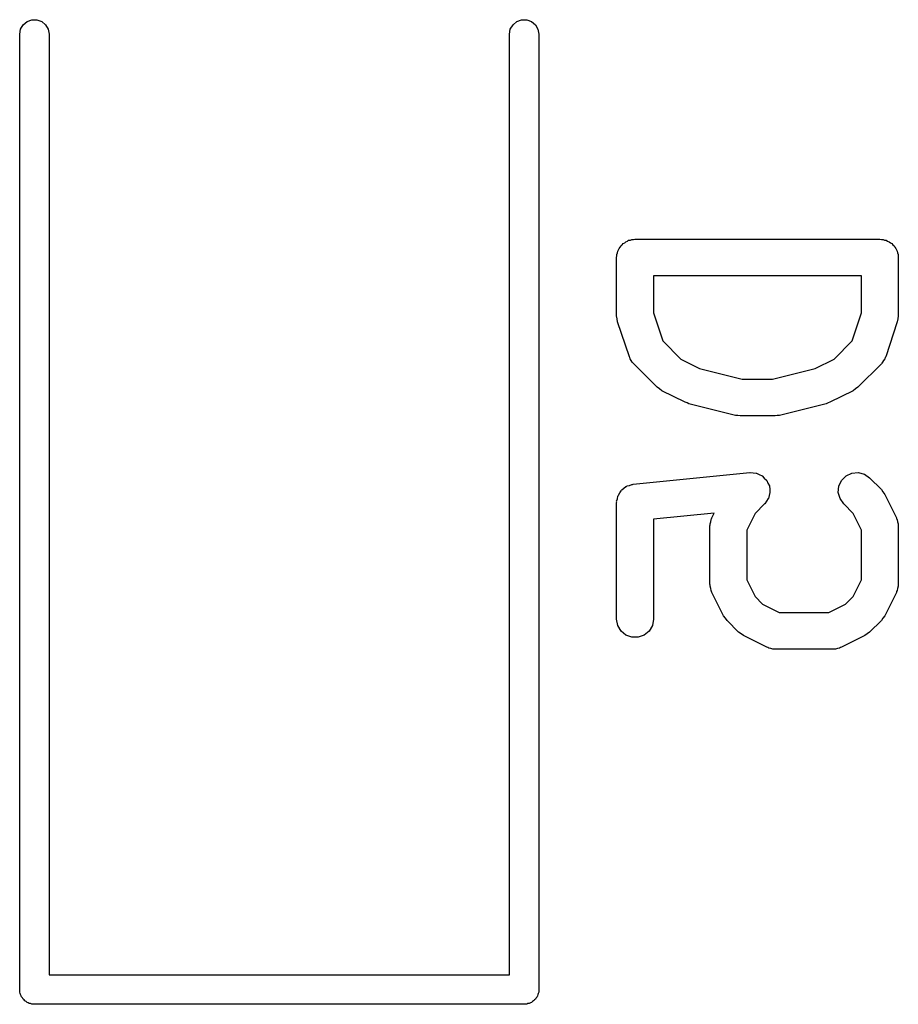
# Model space of a CAD drawing. Extents: x 48 to 353, y -143 to -50.
# Tile 34 of 70: x 139.43 to 143.02, y -59.46 to -55.44. Entities that reach past the tile are written whole.
import ezdxf

# ---------------------------------------------------------------- set-up
doc = ezdxf.new("R2010")
doc.units = 0
doc.header["$MEASUREMENT"] = 0
doc.layers.add('BLACK', color=7, linetype='CONTINUOUS')

msp = doc.modelspace()

# ---------------------------------------------------------------- linework, layer by layer
at = {"layer": 'Black'}
for p, q in [((139.437, -55.4795), (139.448, -55.4614)), ((139.448, -55.4614), (139.464, -55.448)), ((139.464, -55.448), (139.483, -55.4409)), ((139.483, -55.4409), (139.504, -55.4409)), ((139.504, -55.4409), (139.524, -55.448)), ((139.524, -55.448), (139.54, -55.4614)), ((139.54, -55.4614), (139.55, -55.4795)), ((141.437, -55.4795), (141.448, -55.4614)), ((141.448, -55.4614), (141.464, -55.448)), ((141.464, -55.448), (141.483, -55.4409)), ((141.483, -55.4409), (141.504, -55.4409)), ((141.504, -55.4409), (141.524, -55.448)), ((141.524, -55.448), (141.54, -55.4614)), ((141.54, -55.4614), (141.55, -55.4795)), ((139.434, -55.5), (139.437, -55.4795)), ((139.434, -59.4), (139.434, -55.5)), ((139.55, -55.4795), (139.554, -55.5)), ((139.554, -55.5), (139.554, -59.34)), ((141.434, -55.5), (141.437, -55.4795)), ((141.434, -59.34), (141.434, -55.5)), ((141.55, -55.4795), (141.554, -55.5)), ((141.554, -55.5), (141.554, -59.4)), ((141.904, -56.3512), (141.909, -56.347)), ((141.909, -56.347), (141.915, -56.3447)), ((141.915, -56.3447), (141.92, -56.3414)), ((141.92, -56.3414), (141.927, -56.3403)), ((141.927, -56.3403), (141.933, -56.338)), ((141.933, -56.338), (141.94, -56.338)), ((141.94, -56.338), (141.946, -56.3369)), ((141.946, -56.3369), (142.946, -56.3369)), ((142.946, -56.3369), (142.953, -56.338)), ((142.953, -56.338), (142.959, -56.338)), ((142.959, -56.338), (142.965, -56.3403)), ((142.965, -56.3403), (142.972, -56.3414)), ((142.972, -56.3414), (142.977, -56.3447)), ((142.977, -56.3447), (142.984, -56.347)), ((142.984, -56.347), (142.989, -56.3512)), ((141.875, -56.3927), (141.876, -56.3863)), ((141.876, -56.3863), (141.879, -56.3806)), ((141.879, -56.3806), (141.881, -56.3744)), ((141.881, -56.3744), (141.885, -56.3694)), ((141.885, -56.3694), (141.889, -56.3637)), ((141.889, -56.3637), (141.894, -56.3595)), ((141.894, -56.3595), (141.898, -56.3545)), ((141.898, -56.3545), (141.904, -56.3512)), ((142.989, -56.3512), (142.994, -56.3545)), ((142.994, -56.3545), (142.999, -56.3595)), ((142.999, -56.3595), (143.004, -56.3637)), ((143.004, -56.3637), (143.007, -56.3694)), ((143.007, -56.3694), (143.011, -56.3744)), ((143.011, -56.3744), (143.013, -56.3806)), ((143.013, -56.3806), (143.017, -56.3863)), ((143.017, -56.3863), (143.018, -56.3927)), ((141.871, -56.4119), (141.872, -56.4054)), ((141.871, -56.65), (141.871, -56.4119)), ((141.872, -56.3989), (141.875, -56.3927)), ((141.872, -56.4054), (141.872, -56.3989)), ((143.018, -56.3927), (143.02, -56.3989)), ((143.02, -56.3989), (143.02, -56.4054)), ((143.02, -56.4054), (143.021, -56.4119)), ((143.021, -56.4119), (143.021, -56.65)), ((142.021, -56.4869), (142.021, -56.6378)), ((142.871, -56.4869), (142.021, -56.4869)), ((142.871, -56.6378), (142.871, -56.4869)), ((141.873, -56.6618), (141.871, -56.65)), ((141.875, -56.6737), (141.873, -56.6618)), ((142.021, -56.6378), (142.059, -56.7523)), ((142.833, -56.7523), (142.871, -56.6378)), ((143.019, -56.6618), (143.017, -56.6737)), ((143.021, -56.65), (143.019, -56.6618)), ((141.923, -56.8166), (141.875, -56.6737)), ((143.017, -56.6737), (142.97, -56.8166)), ((142.059, -56.7523), (142.133, -56.8265)), ((142.759, -56.8265), (142.833, -56.7523)), ((141.925, -56.8204), (141.923, -56.8166)), ((141.926, -56.8246), (141.925, -56.8204)), ((141.931, -56.8317), (141.926, -56.8246)), ((142.133, -56.8265), (142.21, -56.865)), ((142.682, -56.865), (142.759, -56.8265)), ((142.966, -56.8246), (142.961, -56.8318)), ((142.968, -56.8204), (142.966, -56.8246)), ((142.97, -56.8166), (142.968, -56.8204)), ((141.935, -56.8395), (141.931, -56.8317)), ((141.938, -56.8423), (141.935, -56.8395)), ((141.941, -56.8459), (141.938, -56.8423)), ((142.036, -56.9411), (141.941, -56.8459)), ((142.21, -56.865), (142.384, -56.9083)), ((142.508, -56.9083), (142.682, -56.865)), ((142.952, -56.8459), (142.856, -56.9411)), ((142.954, -56.8423), (142.952, -56.8459)), ((142.957, -56.8395), (142.954, -56.8423)), ((142.961, -56.8318), (142.957, -56.8395)), ((142.384, -56.9083), (142.508, -56.9083)), ((142.046, -56.948), (142.036, -56.9411)), ((142.055, -56.9552), (142.046, -56.948)), ((142.846, -56.948), (142.837, -56.9552)), ((142.856, -56.9411), (142.846, -56.948)), ((142.151, -57.0028), (142.055, -56.9552)), ((142.837, -56.9552), (142.742, -57.0028)), ((142.159, -57.0051), (142.151, -57.0028)), ((142.166, -57.0085), (142.159, -57.0051)), ((142.357, -57.0561), (142.166, -57.0085)), ((142.726, -57.0085), (142.536, -57.0561)), ((142.734, -57.0051), (142.726, -57.0085)), ((142.742, -57.0028), (142.734, -57.0051)), ((142.366, -57.0567), (142.357, -57.0561)), ((142.375, -57.0583), (142.366, -57.0567)), ((142.518, -57.0583), (142.375, -57.0583)), ((142.527, -57.0567), (142.518, -57.0583)), ((142.536, -57.0561), (142.527, -57.0567)), ((141.939, -57.3373), (142.415, -57.2897)), ((142.415, -57.2897), (142.416, -57.2896)), ((142.415, -57.2897), (142.415, -57.2897)), ((142.416, -57.2896), (142.428, -57.2907)), ((142.428, -57.2907), (142.441, -57.2916)), ((142.441, -57.2916), (142.441, -57.2918)), ((142.441, -57.2918), (142.442, -57.2918)), ((142.442, -57.2918), (142.453, -57.2971)), ((142.453, -57.2971), (142.465, -57.3023)), ((142.465, -57.3023), (142.465, -57.3026)), ((142.465, -57.3026), (142.465, -57.3028)), ((142.465, -57.3028), (142.474, -57.3118)), ((142.474, -57.3118), (142.483, -57.3205)), ((142.789, -57.3213), (142.808, -57.3028)), ((142.808, -57.3028), (142.831, -57.2918)), ((142.831, -57.2918), (142.857, -57.2896)), ((142.857, -57.2896), (142.883, -57.2963)), ((142.883, -57.2963), (142.904, -57.3113)), ((142.904, -57.3113), (142.952, -57.3589)), ((141.901, -57.3535), (141.909, -57.347)), ((141.909, -57.347), (141.911, -57.346)), ((141.911, -57.346), (141.914, -57.3443)), ((141.914, -57.3443), (141.923, -57.3416)), ((141.923, -57.3416), (141.933, -57.338)), ((141.933, -57.338), (141.936, -57.338)), ((141.936, -57.338), (141.939, -57.3373)), ((142.483, -57.3205), (142.483, -57.3209)), ((142.483, -57.3209), (142.484, -57.3213)), ((142.484, -57.3213), (142.489, -57.3326)), ((142.489, -57.3326), (142.495, -57.344)), ((142.495, -57.344), (142.495, -57.3444)), ((142.495, -57.3444), (142.495, -57.3449)), ((142.495, -57.3449), (142.496, -57.3573)), ((142.776, -57.3708), (142.778, -57.3449)), ((142.778, -57.3449), (142.789, -57.3213)), ((141.874, -57.3964), (141.876, -57.3863)), ((141.876, -57.3863), (141.877, -57.3838)), ((141.877, -57.3838), (141.878, -57.3811)), ((141.878, -57.3811), (141.884, -57.3726)), ((141.884, -57.3726), (141.889, -57.3637)), ((141.889, -57.3637), (141.891, -57.3619)), ((141.891, -57.3619), (141.892, -57.3595)), ((141.892, -57.3595), (141.901, -57.3535)), ((142.494, -57.3829), (142.491, -57.3951)), ((142.497, -57.3708), (142.494, -57.3829)), ((142.496, -57.3573), (142.497, -57.3699)), ((142.497, -57.3699), (142.497, -57.3704)), ((142.497, -57.3704), (142.497, -57.3708)), ((142.783, -57.396), (142.776, -57.3708)), ((142.952, -57.3589), (142.958, -57.3687)), ((142.958, -57.3687), (142.966, -57.3784)), ((142.966, -57.3784), (143.013, -57.4736)), ((141.871, -57.4063), (141.874, -57.3964)), ((141.872, -57.4091), (141.871, -57.4063)), ((141.871, -57.4119), (141.872, -57.4091)), ((141.871, -57.8881), (141.871, -57.4119)), ((142.475, -57.4173), (142.436, -57.4563)), ((142.476, -57.4169), (142.475, -57.4173)), ((142.483, -57.4063), (142.476, -57.4167)), ((142.476, -57.4167), (142.476, -57.4169)), ((142.49, -57.396), (142.483, -57.4063)), ((142.491, -57.3951), (142.49, -57.3955)), ((142.49, -57.3955), (142.49, -57.396)), ((142.798, -57.4173), (142.783, -57.396)), ((142.837, -57.4563), (142.798, -57.4173)), ((142.269, -57.455), (142.021, -57.4798)), ((142.26, -57.4736), (142.269, -57.455)), ((142.436, -57.4563), (142.402, -57.5248)), ((142.871, -57.5248), (142.837, -57.4563)), ((142.021, -57.4798), (142.021, -57.8881)), ((142.252, -57.5071), (142.253, -57.5029)), ((142.252, -57.7452), (142.252, -57.5071)), ((142.253, -57.4986), (142.255, -57.4901)), ((142.253, -57.5029), (142.253, -57.4986)), ((142.255, -57.4901), (142.257, -57.4815)), ((142.257, -57.4815), (142.259, -57.4777)), ((142.259, -57.4777), (142.26, -57.4736)), ((143.013, -57.4736), (143.014, -57.4777)), ((143.014, -57.4777), (143.017, -57.4815)), ((143.017, -57.4815), (143.018, -57.4901)), ((143.018, -57.4901), (143.021, -57.4986)), ((143.021, -57.4986), (143.02, -57.5029)), ((143.02, -57.5029), (143.021, -57.5071)), ((143.021, -57.5071), (143.021, -57.7452)), ((142.402, -57.5248), (142.402, -57.7275)), ((142.871, -57.7275), (142.871, -57.5248)), ((142.253, -57.7495), (142.252, -57.7452)), ((142.253, -57.7538), (142.253, -57.7495)), ((142.255, -57.7622), (142.253, -57.7538)), ((142.402, -57.7275), (142.436, -57.796)), ((142.837, -57.796), (142.871, -57.7275)), ((143.021, -57.7538), (143.018, -57.7622)), ((143.021, -57.7452), (143.02, -57.7495)), ((143.02, -57.7495), (143.021, -57.7538)), ((142.257, -57.7709), (142.255, -57.7622)), ((142.259, -57.7746), (142.257, -57.7709)), ((142.26, -57.7788), (142.259, -57.7746)), ((142.308, -57.874), (142.26, -57.7788)), ((143.013, -57.7788), (142.966, -57.874)), ((143.014, -57.7746), (143.013, -57.7788)), ((143.017, -57.7709), (143.014, -57.7746)), ((143.018, -57.7622), (143.017, -57.7709)), ((142.436, -57.796), (142.467, -57.8265)), ((142.467, -57.8265), (142.535, -57.8607)), ((142.738, -57.8607), (142.806, -57.8265)), ((142.806, -57.8265), (142.837, -57.796)), ((142.315, -57.8837), (142.308, -57.874)), ((142.535, -57.8607), (142.738, -57.8607)), ((142.966, -57.874), (142.958, -57.8837)), ((141.876, -57.9137), (141.871, -57.8881)), ((141.889, -57.9363), (141.876, -57.9137)), ((142.017, -57.9137), (142.004, -57.9363)), ((142.021, -57.8881), (142.017, -57.9137)), ((142.322, -57.8935), (142.315, -57.8837)), ((142.369, -57.9411), (142.322, -57.8935)), ((142.952, -57.8935), (142.904, -57.9411)), ((142.958, -57.8837), (142.952, -57.8935)), ((141.909, -57.953), (141.889, -57.9363)), ((141.933, -57.962), (141.909, -57.953)), ((141.984, -57.953), (141.959, -57.962)), ((142.004, -57.9363), (141.984, -57.953)), ((142.379, -57.948), (142.369, -57.9411)), ((142.389, -57.9552), (142.379, -57.948)), ((142.484, -58.0028), (142.389, -57.9552)), ((142.884, -57.9552), (142.789, -58.0028)), ((142.894, -57.948), (142.884, -57.9552)), ((142.904, -57.9411), (142.894, -57.948)), ((141.959, -57.962), (141.933, -57.962)), ((142.488, -58.004), (142.484, -58.0028)), ((142.492, -58.0062), (142.488, -58.004)), ((142.501, -58.0077), (142.492, -58.0062)), ((142.509, -58.0102), (142.501, -58.0077)), ((142.513, -58.01), (142.509, -58.0102)), ((142.518, -58.0107), (142.513, -58.01)), ((142.756, -58.0107), (142.518, -58.0107)), ((142.76, -58.01), (142.756, -58.0107)), ((142.764, -58.0102), (142.76, -58.01)), ((142.773, -58.0077), (142.764, -58.0102)), ((142.781, -58.0062), (142.773, -58.0077)), ((142.785, -58.004), (142.781, -58.0062)), ((142.789, -58.0028), (142.785, -58.004)), ((139.554, -59.34), (141.434, -59.34)), ((139.435, -59.4052), (139.434, -59.4)), ((141.554, -59.4), (141.553, -59.4052)), ((139.435, -59.4104), (139.435, -59.4052)), ((139.436, -59.4153), (139.435, -59.4104)), ((139.437, -59.4205), (139.436, -59.4153)), ((139.44, -59.4251), (139.437, -59.4205)), ((139.442, -59.43), (139.44, -59.4251)), ((139.445, -59.434), (139.442, -59.43)), ((139.448, -59.4386), (139.445, -59.434)), ((139.452, -59.4419), (139.448, -59.4386)), ((139.455, -59.446), (139.452, -59.4419)), ((141.536, -59.4419), (141.532, -59.446)), ((141.54, -59.4386), (141.536, -59.4419)), ((141.542, -59.434), (141.54, -59.4386)), ((141.546, -59.43), (141.542, -59.434)), ((141.548, -59.4251), (141.546, -59.43)), ((141.55, -59.4205), (141.548, -59.4251)), ((141.551, -59.4153), (141.55, -59.4205)), ((141.553, -59.4104), (141.551, -59.4153)), ((141.553, -59.4052), (141.553, -59.4104)), ((139.46, -59.4486), (139.455, -59.446)), ((139.464, -59.452), (139.46, -59.4486)), ((139.469, -59.4538), (139.464, -59.452)), ((139.473, -59.4564), (139.469, -59.4538)), ((139.478, -59.4573), (139.473, -59.4564)), ((139.483, -59.4591), (139.478, -59.4573)), ((139.489, -59.4591), (139.483, -59.4591)), ((139.494, -59.46), (139.489, -59.4591)), ((141.494, -59.46), (139.494, -59.46)), ((141.499, -59.4591), (141.494, -59.46)), ((141.504, -59.4591), (141.499, -59.4591)), ((141.509, -59.4573), (141.504, -59.4591)), ((141.514, -59.4564), (141.509, -59.4573)), ((141.519, -59.4538), (141.514, -59.4564)), ((141.524, -59.452), (141.519, -59.4538)), ((141.528, -59.4486), (141.524, -59.452)), ((141.532, -59.446), (141.528, -59.4486))]:
    msp.add_line(p, q, dxfattribs=at)

doc.saveas('drawing.dxf')
